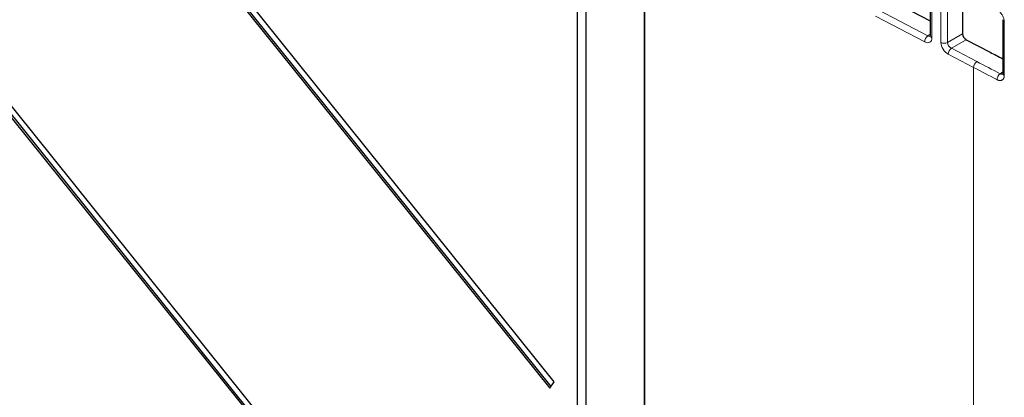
# Paper-space layout 'Blatt2' of a CAD drawing. Header units: millimetres. Extents: x 5 to 418, y 2 to 292.
# Tile 44 of 87: x 131.89 to 152.01, y 178.73 to 186.44. Entities that reach past the tile are written whole.
import ezdxf

# ---------------------------------------------------------------- set-up
doc = ezdxf.new("R2010")
doc.units = ezdxf.units.MM

psp = doc.layouts.new('Blatt2')

# ---------------------------------------------------------------- linework, layer by layer
at = {"color": 7, "linetype": 'Continuous', "lineweight": 25}
for p, q in [((115.218, 205.018), (142.74, 170.78)), ((142.808, 170.877), (115.274, 205.129)), ((115.182, 204.998), (142.716, 170.746)), ((142.808, 179.042), (127.522, 198.058)), ((127.43, 197.927), (142.716, 178.911)), ((127.465, 197.948), (142.74, 178.946)), ((143.275, 188.964), (143.275, 165.317)), ((143.462, 165.209), (143.462, 188.856)), ((150.493, 187.214), (150.493, 186.111)), ((151.152, 186.97), (151.152, 186.148)), ((149.741, 186.804), (150.493, 186.411)), ((151.972, 186.435), (151.972, 185.34)), ((150.493, 186.111), (150.493, 186.113)), ((151.226, 186.028), (151.714, 185.773)), ((142.716, 178.911), (142.808, 179.042))]:
    psp.add_line(p, q, dxfattribs=at)
at = {"color": 7, "linetype": 'Continuous', "lineweight": 18}
for p, q in [((144.644, 163.706), (144.644, 195.016)), ((144.661, 195.006), (144.661, 163.697)), ((150.526, 187.172), (150.526, 186.068)), ((150.711, 185.972), (150.711, 187.074)), ((150.846, 187.074), (150.846, 185.971)), ((150.379, 185.982), (149.375, 186.507)), ((149.438, 186.629), (150.442, 186.105)), ((152.005, 186.392), (152.005, 185.297)), ((150.442, 186.105), (150.493, 186.141)), ((150.846, 185.971), (151.152, 186.148)), ((151.226, 186.028), (150.923, 185.853)), ((151.377, 185.461), (150.86, 185.731)), ((150.923, 185.853), (151.441, 185.583)), ((151.377, 185.461), (151.377, 160.164)), ((151.92, 185.333), (151.972, 185.37))]:
    psp.add_line(p, q, dxfattribs=at)
for centre, radius, start, end in [((152.022, 186.439), 0.0501, 184.0717, 250.2189), ((150.54, 185.976), 0.161, 127.2578, 177.7305), ((150.543, 186.116), 0.0502, 185.0458, 249.862), ((150.779, 186.112), 0.156, 244.4359, 295.3984), ((151.021, 185.725), 0.161, 127.2578, 177.7305), ((151.539, 185.454), 0.161, 127.2578, 177.7305), ((152.019, 185.205), 0.162, 127.4514, 177.7622), ((152.022, 185.345), 0.0504, 185.1175, 250.1067)]:
    psp.add_arc(centre, radius, start, end, dxfattribs=at)
for centre, major_axis, ratio, start_param, end_param in [((150.445, 186.189), (-0.0489, 0.0876), 0.62979, 2.37168, 3.211162), ((150.378, 186.146), (-0.107, 0.169), 0.603946, 2.335528, 3.903585), ((150.86, 185.894), (-0.108, 0.169), 0.607109, 0.759085, 2.327142), ((150.927, 185.937), (-0.0596, 0.0807), 0.695846, 0.708668, 2.276725), ((285.942, 279.499), (199.816, 9.576), 0.606667, 3.945278, 3.948515), ((285.946, 279.419), (199.916, 9.575), 0.606653, 3.945294, 3.948531)]:
    psp.add_ellipse(centre, major_axis=major_axis, ratio=ratio, start_param=start_param, end_param=end_param, dxfattribs=at)
at = {"color": 7, "linetype": 'Continuous', "lineweight": 25}
for centre, major_axis, ratio, start_param, end_param in [((151.226, 186.11), (-0.0539, 0.0843), 0.607109, 0.759085, 2.327142), ((285.946, 279.501), (199.416, 9.557), 0.606667, 3.945278, 3.947026)]:
    psp.add_ellipse(centre, major_axis=major_axis, ratio=ratio, start_param=start_param, end_param=end_param, dxfattribs=at)
at = {"color": 7, "linetype": 'Continuous', "lineweight": 18}
for points, knots in [([(151.857, 186.633), (151.874, 186.622), (151.907, 186.601), (151.951, 186.55), (151.985, 186.491), (152.003, 186.436), (152.004, 186.405), (152.005, 186.392)], [0, 0, 0, 0, 0.2147355, 0.4294443, 0.6442471, 0.8593024, 1, 1, 1, 1]), ([(152.005, 185.297), (152.005, 185.293), (152.005, 185.284), (152.003, 185.271), (152.001, 185.259), (151.997, 185.248), (151.993, 185.238), (151.987, 185.228), (151.98, 185.219), (151.973, 185.212), (151.962, 185.204), (151.95, 185.198), (151.936, 185.195), (151.922, 185.193), (151.906, 185.194), (151.892, 185.197), (151.878, 185.201), (151.868, 185.206), (151.86, 185.21), (151.857, 185.211)], [0, 0, 0, 0, 0.052964, 0.106446, 0.1607, 0.215495, 0.255197, 0.321948, 0.376209, 0.431013, 0.484103, 0.578138, 0.646363, 0.69939, 0.793312, 0.861454, 0.895893, 0.965151, 1, 1, 1, 1]), ([(151.92, 185.333), (151.923, 185.332), (151.928, 185.329), (151.936, 185.327), (151.942, 185.326), (151.948, 185.325), (151.954, 185.325), (151.962, 185.326), (151.967, 185.327), (151.971, 185.329), (151.971, 185.329)], [0, 0, 0, 0, 0.146931, 0.29563, 0.408851, 0.522873, 0.638134, 0.755089, 0.981888, 1, 1, 1, 1])]:
    psp.add_open_spline(points, degree=3, knots=knots, dxfattribs=at)
at = {"color": 7, "linetype": 'Continuous', "lineweight": 25}
for points, knots in [([(150.493, 186.111), (150.493, 186.106), (150.492, 186.097), (150.492, 186.098), (150.492, 186.098)], [0, 0, 0, 0, 0.601035, 1, 1, 1, 1]), ([(151.972, 185.341), (151.972, 185.339), (151.973, 185.331), (151.97, 185.326), (151.971, 185.327), (151.971, 185.327)], [0, 0, 0, 0, 0.122696, 0.770241, 1, 1, 1, 1])]:
    psp.add_open_spline(points, degree=3, knots=knots, dxfattribs=at)

doc.saveas('drawing.dxf')
